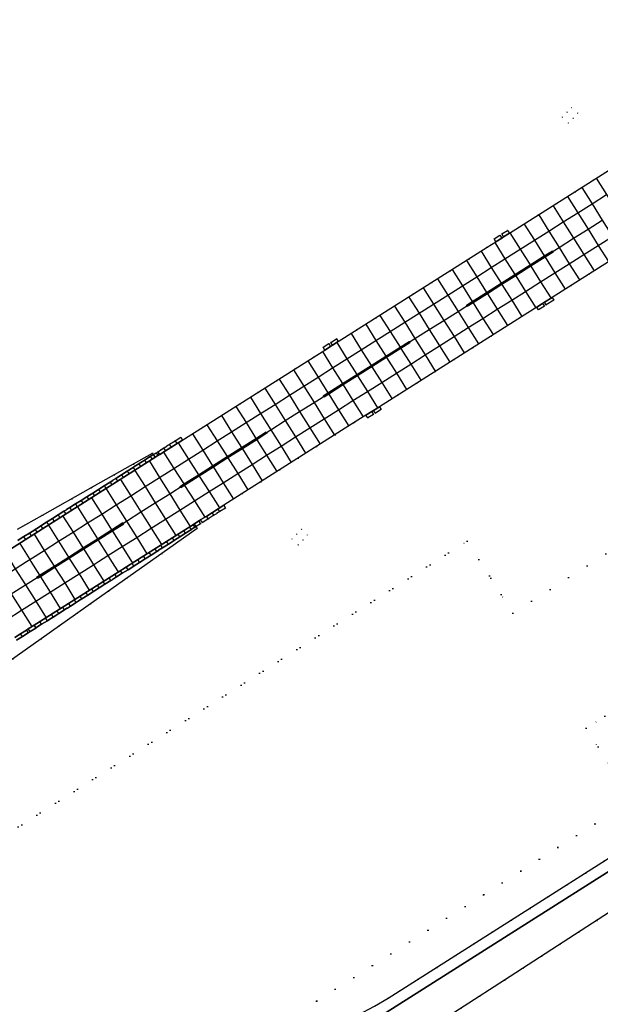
# Model space of a CAD drawing. Header units: metres. Extents: x 174791 to 179073, y 406431 to 409043.
# Tile 83 of 256: x 176542 to 176712, y 406870 to 407159. Entities that reach past the tile are written whole.
import ezdxf

# ---------------------------------------------------------------- set-up
doc = ezdxf.new("R2010")
doc.units = ezdxf.units.M
doc.linetypes.add('DOT', pattern=[6.35, 0, -6.35])
for name, color, linetype in [('ondersteunendwegdeel_berm', 254, 'Continuous'), ('terreindeelbegroeid', 254, 'DOT'), ('terreindeelonbegroeid', 254, 'DOT'), ('wegdeel_rijbaan', 254, 'Continuous'), ('wegdeel_start_landingsbaan', 254, 'Continuous'), ('weginrichtingselement_markering_vliegtuigverharding', 254, 'Continuous'), ('weginrichtingselement_voeg_vliegtuigverharding', 254, 'Continuous')]:
    doc.layers.add(name, color=color, linetype=linetype)

msp = doc.modelspace()

# ---------------------------------------------------------------- linework, layer by layer
at = {"layer": 'ondersteunendwegdeel_berm'}
msp.add_polyline3d([(176763.411, 406928.455, 0), (176684.313, 406877.33, 0), (176660.719, 406862.096, 0), (176500, 406781.46, 0), (176481.051, 406771.953, 0), (176476.533, 406780.929, 0), (176551.415, 406818.308, 0), (176561.524, 406823.428, 0), (176585.393, 406835.465, 0), (176609.493, 406847.544, 0), (176631.496, 406858.507, 0), (176642.771, 406864.101, 0), (176646.215, 406866.028, 0), (176649.599, 406867.88, 0), (176758.778, 406936.958, 0), (176759.02, 406937.111, 0)], close=True, dxfattribs=at)
at = {"layer": 'terreindeelbegroeid'}
for points in [[(177476.558, 407410.711, 0), (177265.789, 407276.507, 0), (177260.248, 407285.208, 0), (177252.361, 407297.595, 0), (177211.744, 407271.732, 0), (176708.29, 406951.168, 0), (176721.718, 406930.08, 0), (176585.732, 406843.493, 0), (176553.823, 406823.175, 0), (176550.141, 406821.418, 0), (176507.939, 406800.358, 0), (176505.958, 406803.468, 0), (176505.601, 406804.029, 0), (176462.499, 406871.722, 0), (176462.431, 406871.818, 0), (176471.066, 406877.177, 0), (176673.379, 407005.997, 0), (176686.806, 406984.909, 0), (177230.877, 407331.336, 0), (177217.45, 407352.424, 0), (177340.681, 407430.889, 0), (177428.33, 407486.698, 0)], [(177230.877, 407331.336, 0), (176686.806, 406984.909, 0), (176673.379, 407005.997, 0), (176471.066, 406877.177, 0), (176462.431, 406871.818, 0), (176462.499, 406871.722, 0), (176505.601, 406804.029, 0), (176505.958, 406803.468, 0), (176507.939, 406800.358, 0), (176351.302, 406722.19, 0)], [(176757.071, 406939.787, 0), (176650.225, 406872.04, 0), (176646.193, 406869.657, 0), (176641.402, 406867.185, 0), (176626.226, 406859.146, 0), (176611.831, 406851.681, 0), (176593.085, 406842.191, 0), (176575.27, 406833.412, 0), (176553.823, 406823.175, 0), (176585.732, 406843.493, 0), (176721.718, 406930.08, 0), (176708.29, 406951.168, 0), (177211.744, 407271.732, 0)], [(176715.896, 407115.267, 0), (176685.744, 407096.193, 0), (176685.205, 407097.046, 0), (176683.527, 407095.984, 0), (176682.968, 407095.63, 0), (176681.276, 407094.56, 0), (176681.815, 407093.707, 0), (176679.28, 407092.103, 0), (176635.593, 407064.467, 0), (176635.072, 407065.29, 0), (176633.394, 407064.228, 0), (176632.835, 407063.874, 0), (176631.143, 407062.804, 0), (176631.663, 407061.981, 0), (176628.5, 407059.979, 0), (176590.464, 407035.918, 0), (176589.964, 407035.602, 0), (176589.442, 407036.428, 0), (176587.76, 407035.377, 0), (176586.159, 407034.371, 0), (176586.063, 407034.311, 0), (176585.67, 407034.059, 0), (176584.737, 407033.461, 0), (176584.446, 407033.273, 0), (176584.388, 407033.237, 0), (176584.297, 407033.178, 0), (176584.196, 407033.115, 0), (176583.794, 407032.859, 0), (176583.663, 407032.776, 0), (176583.448, 407032.639, 0), (176582.704, 407032.165, 0), (176582.212, 407031.848, 0), (176582.207, 407031.856, 0), (176581.697, 407031.533, 0), (176581.357, 407031.326, 0), (176581.145, 407031.734, 0), (176563.564, 407021.845, 0), (176563.06, 407021.562, 0), (176548.864, 407013.577, 0), (176541.594, 407009.486, 0)], [(176529.651, 406964.088, 0), (176548.499, 406977.388, 0), (176561.629, 406986.67, 0), (176562.99, 406987.632, 0), (176583.879, 407002.386, 0), (176594.255, 407009.714, 0), (176593.906, 407010.256, 0), (176595.246, 407011.083, 0), (176595.301, 407011.119, 0), (176595.749, 407011.406, 0), (176595.849, 407011.468, 0), (176597.442, 407012.463, 0), (176597.545, 407012.528, 0), (176597.657, 407012.6, 0), (176599.138, 407013.541, 0), (176599.866, 407014.001, 0), (176599.911, 407014.029, 0), (176600.831, 407014.61, 0), (176602.504, 407015.668, 0), (176601.997, 407016.482, 0), (176640.572, 407040.888, 0), (176643.714, 407042.877, 0), (176644.23, 407042.061, 0), (176645.92, 407043.13, 0), (176646.47, 407043.478, 0), (176648.16, 407044.547, 0), (176647.644, 407045.363, 0), (176691.182, 407072.91, 0), (176693.807, 407074.571, 0), (176694.314, 407073.77, 0), (176696.004, 407074.839, 0), (176696.554, 407075.187, 0), (176698.809, 407076.565, 0), (176698.28, 407077.401, 0), (176741.933, 407105.02, 0)]]:
    msp.add_polyline3d(points, dxfattribs=at)
for points in [[(176701.261, 407130.224, 0), (176703.059, 407128.494, 0), (176704.446, 407129.9, 0), (176705.802, 407131.406, 0), (176704.009, 407133.093, 0), (176702.664, 407131.666, 0)], [(176622.031, 407006.578, 0), (176623.845, 407004.865, 0), (176625.225, 407006.313, 0), (176626.595, 407007.759, 0), (176624.795, 407009.475, 0), (176623.409, 407008.036, 0)], [(176789.608, 406876.805, 0), (176731.001, 406847.007, 0), (176538.69, 406750, 0), (176501.535, 406731.258, 0), (176481.051, 406771.953, 0), (176500, 406781.46, 0), (176660.719, 406862.096, 0), (176684.313, 406877.33, 0), (176763.411, 406928.455, 0)]]:
    msp.add_polyline3d(points, close=True, dxfattribs=at)
at = {"layer": 'terreindeelonbegroeid'}
for points in [[(176704.446, 407129.9, 0), (176703.059, 407128.494, 0), (176701.261, 407130.224, 0), (176702.664, 407131.666, 0), (176704.009, 407133.093, 0), (176705.802, 407131.406, 0)], [(176696.554, 407075.187, 0), (176696.004, 407074.839, 0), (176695.497, 407075.641, 0), (176696.047, 407075.988, 0)], [(176633.915, 407063.405, 0), (176633.355, 407063.051, 0), (176632.835, 407063.874, 0), (176633.394, 407064.228, 0)], [(176646.47, 407043.478, 0), (176645.92, 407043.13, 0), (176645.404, 407043.946, 0), (176645.954, 407044.294, 0)], [(176583.226, 407031.34, 0), (176582.733, 407031.028, 0), (176582.212, 407031.848, 0), (176582.704, 407032.165, 0), (176582.721, 407032.138, 0)], [(176595.749, 407011.406, 0), (176595.301, 407011.119, 0), (176595.246, 407011.083, 0), (176594.737, 407011.888, 0), (176594.776, 407011.913, 0), (176594.792, 407011.923, 0), (176595.241, 407012.208, 0)], [(176625.225, 407006.313, 0), (176623.845, 407004.865, 0), (176622.031, 407006.578, 0), (176623.409, 407008.036, 0), (176624.795, 407009.475, 0), (176626.595, 407007.759, 0)], [(176545.227, 406979.443, 0), (176544.709, 406979.115, 0), (176544.205, 406979.913, 0), (176544.722, 406980.241, 0)]]:
    msp.add_polyline3d(points, close=True, dxfattribs=at)
at = {"layer": 'wegdeel_rijbaan'}
for points in [[(176683.507, 407094.778, 0), (176681.815, 407093.707, 0), (176681.276, 407094.56, 0), (176682.968, 407095.63, 0)], [(176685.744, 407096.193, 0), (176684.066, 407095.132, 0), (176683.527, 407095.984, 0), (176685.205, 407097.046, 0)], [(176698.809, 407076.565, 0), (176696.554, 407075.187, 0), (176696.047, 407075.988, 0), (176698.28, 407077.401, 0)], [(176696.004, 407074.839, 0), (176694.314, 407073.77, 0), (176693.807, 407074.571, 0), (176695.497, 407075.641, 0)], [(176633.355, 407063.051, 0), (176631.663, 407061.981, 0), (176631.143, 407062.804, 0), (176632.835, 407063.874, 0)], [(176635.593, 407064.467, 0), (176633.915, 407063.405, 0), (176633.394, 407064.228, 0), (176635.072, 407065.29, 0)], [(176648.16, 407044.547, 0), (176646.47, 407043.478, 0), (176645.954, 407044.294, 0), (176647.644, 407045.363, 0)], [(176645.92, 407043.13, 0), (176644.23, 407042.061, 0), (176643.714, 407042.877, 0), (176645.404, 407043.946, 0)], [(176589.964, 407035.602, 0), (176584.971, 407032.443, 0), (176583.292, 407031.382, 0), (176583.226, 407031.34, 0), (176582.721, 407032.138, 0), (176582.704, 407032.165, 0), (176583.448, 407032.639, 0), (176583.663, 407032.776, 0), (176583.794, 407032.859, 0), (176584.196, 407033.115, 0), (176584.297, 407033.178, 0), (176584.388, 407033.237, 0), (176584.446, 407033.273, 0), (176584.737, 407033.461, 0), (176585.67, 407034.059, 0), (176586.063, 407034.311, 0), (176586.159, 407034.371, 0), (176587.76, 407035.377, 0), (176589.442, 407036.428, 0)], [(176595.849, 407011.468, 0), (176595.749, 407011.406, 0), (176595.241, 407012.208, 0), (176595.341, 407012.271, 0), (176597.031, 407013.34, 0), (176601.997, 407016.482, 0), (176602.504, 407015.668, 0), (176600.831, 407014.61, 0), (176599.911, 407014.029, 0), (176599.866, 407014.001, 0), (176599.138, 407013.541, 0), (176597.657, 407012.6, 0), (176597.545, 407012.528, 0), (176597.442, 407012.463, 0)], [(176595.246, 407011.083, 0), (176593.906, 407010.256, 0), (176593.607, 407010.055, 0), (176593.56, 407010.024, 0), (176592.789, 407009.536, 0), (176592.681, 407009.468, 0), (176592.527, 407009.37, 0), (176590.836, 407008.304, 0), (176589.153, 407007.224, 0), (176587.586, 407006.242, 0), (176587.576, 407006.236, 0), (176587.459, 407006.163, 0), (176585.773, 407005.087, 0), (176584.084, 407004.019, 0), (176582.924, 407003.283, 0), (176582.887, 407003.26, 0), (176582.397, 407002.949, 0), (176580.708, 407001.889, 0), (176579.016, 407000.814, 0), (176577.328, 406999.743, 0), (176575.754, 406998.746, 0), (176575.642, 406998.675, 0), (176573.949, 406997.612, 0), (176572.266, 406996.543, 0), (176570.569, 406995.476, 0), (176569.428, 406994.75, 0), (176569.159, 406994.579, 0), (176568.887, 406994.406, 0), (176567.192, 406993.339, 0), (176565.517, 406992.284, 0), (176564.1, 406991.378, 0), (176564.064, 406991.355, 0), (176563.821, 406991.2, 0), (176562.141, 406990.125, 0), (176560.449, 406989.061, 0), (176559.47, 406988.442, 0), (176559.334, 406988.356, 0), (176558.758, 406987.991, 0), (176557.071, 406986.929, 0), (176556.195, 406986.376, 0), (176556.058, 406986.289, 0), (176555.377, 406985.859, 0), (176553.694, 406984.787, 0), (176551.996, 406983.726, 0), (176551.528, 406983.429, 0), (176551.339, 406983.31, 0), (176550.31, 406982.658, 0), (176548.624, 406981.592, 0), (176546.921, 406980.53, 0), (176546.917, 406980.527, 0), (176546.419, 406981.315, 0), (176571.077, 406996.918, 0), (176575.947, 407000, 0), (176589.757, 407008.738, 0), (176593.102, 407010.854, 0), (176594.737, 407011.888, 0)], [(176546.917, 406980.527, 0), (176546.924, 406980.516, 0), (176545.227, 406979.443, 0), (176544.722, 406980.241, 0), (176546.419, 406981.315, 0)]]:
    msp.add_polyline3d(points, close=True, dxfattribs=at)
for points in [[(176541.65, 407006.188, 0), (176543.253, 407007.199, 0), (176543.344, 407007.256, 0), (176543.402, 407007.292, 0), (176545.034, 407008.32, 0), (176546.604, 407009.32, 0), (176546.712, 407009.389, 0), (176547.672, 407009.999, 0), (176548.401, 407010.462, 0), (176550.092, 407011.528, 0), (176550.547, 407011.813, 0), (176551.785, 407012.591, 0), (176553.482, 407013.658, 0), (176555.165, 407014.725, 0), (176555.895, 407015.187, 0), (176555.962, 407015.229, 0), (176556.855, 407015.794, 0), (176558.528, 407016.86, 0), (176558.537, 407016.866, 0), (176560.23, 407017.925, 0), (176561.924, 407019.002, 0), (176562.019, 407019.062, 0), (176562.128, 407019.131, 0), (176563.614, 407020.071, 0), (176565.311, 407021.131, 0), (176566.992, 407022.195, 0), (176568.688, 407023.268, 0), (176569.475, 407023.769, 0), (176569.517, 407023.796, 0), (176570.364, 407024.335, 0), (176572.052, 407025.414, 0), (176573.733, 407026.492, 0), (176575.413, 407027.557, 0), (176575.596, 407027.674, 0), (176575.703, 407027.743, 0), (176577.106, 407028.64, 0), (176577.207, 407028.703, 0), (176578.176, 407029.307, 0), (176578.801, 407029.697, 0), (176580.49, 407030.796, 0), (176580.617, 407030.874, 0), (176581.357, 407031.326, 0), (176581.697, 407031.533, 0), (176582.207, 407031.856, 0), (176582.212, 407031.848, 0), (176582.733, 407031.028, 0), (176581.041, 407029.957, 0), (176577.812, 407027.913, 0), (176534.345, 407000.417, 0)], [(176541.594, 407009.486, 0), (176548.864, 407013.577, 0), (176563.06, 407021.562, 0), (176563.564, 407021.845, 0), (176581.145, 407031.734, 0), (176581.357, 407031.326, 0), (176580.617, 407030.874, 0), (176580.49, 407030.796, 0), (176578.801, 407029.697, 0), (176578.176, 407029.307, 0), (176577.207, 407028.703, 0), (176577.106, 407028.64, 0), (176575.703, 407027.743, 0), (176575.596, 407027.674, 0), (176575.413, 407027.557, 0), (176573.733, 407026.492, 0), (176572.052, 407025.414, 0), (176570.364, 407024.335, 0), (176569.517, 407023.796, 0), (176569.475, 407023.769, 0), (176568.688, 407023.268, 0), (176566.992, 407022.195, 0), (176565.311, 407021.131, 0), (176563.614, 407020.071, 0), (176562.128, 407019.131, 0), (176562.019, 407019.062, 0), (176561.924, 407019.002, 0), (176560.23, 407017.925, 0), (176558.537, 407016.866, 0), (176558.528, 407016.86, 0), (176556.855, 407015.794, 0), (176555.962, 407015.229, 0), (176555.895, 407015.187, 0), (176555.165, 407014.725, 0), (176553.482, 407013.658, 0), (176551.785, 407012.591, 0), (176550.547, 407011.813, 0), (176550.092, 407011.528, 0), (176548.401, 407010.462, 0), (176547.672, 407009.999, 0), (176546.712, 407009.389, 0), (176546.604, 407009.32, 0), (176545.034, 407008.32, 0), (176543.402, 407007.292, 0), (176543.344, 407007.256, 0), (176543.253, 407007.199, 0), (176541.65, 407006.188, 0)], [(176541.269, 406976.94, 0), (176542.982, 406978.024, 0), (176544.709, 406979.115, 0), (176545.227, 406979.443, 0), (176546.924, 406980.516, 0), (176546.917, 406980.527, 0), (176546.921, 406980.53, 0), (176548.624, 406981.592, 0), (176550.31, 406982.658, 0), (176551.339, 406983.31, 0), (176551.528, 406983.429, 0), (176551.996, 406983.726, 0), (176553.694, 406984.787, 0), (176555.377, 406985.859, 0), (176556.058, 406986.289, 0), (176556.195, 406986.376, 0), (176557.071, 406986.929, 0), (176558.758, 406987.991, 0), (176559.334, 406988.356, 0), (176559.47, 406988.442, 0), (176560.449, 406989.061, 0), (176562.141, 406990.125, 0), (176563.821, 406991.2, 0), (176564.064, 406991.355, 0), (176564.1, 406991.378, 0), (176565.517, 406992.284, 0), (176567.192, 406993.339, 0), (176568.887, 406994.406, 0), (176569.159, 406994.579, 0), (176569.428, 406994.75, 0), (176570.569, 406995.476, 0), (176572.266, 406996.543, 0), (176573.949, 406997.612, 0), (176575.642, 406998.675, 0), (176575.754, 406998.746, 0), (176577.328, 406999.743, 0), (176579.016, 407000.814, 0), (176580.708, 407001.889, 0), (176582.397, 407002.949, 0), (176582.887, 407003.26, 0), (176582.924, 407003.283, 0), (176584.084, 407004.019, 0), (176585.773, 407005.087, 0), (176587.459, 407006.163, 0), (176587.576, 407006.236, 0), (176587.586, 407006.242, 0), (176589.153, 407007.224, 0), (176590.836, 407008.304, 0), (176592.527, 407009.37, 0), (176592.681, 407009.468, 0), (176592.789, 407009.536, 0), (176593.56, 407010.024, 0), (176593.607, 407010.055, 0), (176593.906, 407010.256, 0), (176594.255, 407009.714, 0), (176583.879, 407002.386, 0), (176562.99, 406987.632, 0), (176561.629, 406986.67, 0), (176548.499, 406977.388, 0), (176529.651, 406964.088, 0)], [(176540.765, 406977.737, 0), (176542.479, 406978.821, 0), (176544.205, 406979.913, 0), (176544.709, 406979.115, 0), (176542.982, 406978.024, 0), (176541.269, 406976.94, 0)], [(176351.302, 406722.19, 0), (176507.939, 406800.358, 0), (176550.141, 406821.418, 0), (176553.823, 406823.175, 0), (176575.27, 406833.412, 0), (176593.085, 406842.191, 0), (176611.831, 406851.681, 0), (176626.226, 406859.146, 0), (176641.402, 406867.185, 0), (176646.193, 406869.657, 0), (176650.225, 406872.04, 0), (176757.071, 406939.787, 0)], [(176758.778, 406936.958, 0), (176649.599, 406867.88, 0), (176646.215, 406866.028, 0), (176642.771, 406864.101, 0), (176631.496, 406858.507, 0), (176609.493, 406847.544, 0), (176585.393, 406835.465, 0), (176561.524, 406823.428, 0), (176551.415, 406818.308, 0), (176476.533, 406780.929, 0), (176471.88, 406778.607, 0), (176352.544, 406719.038, 0)]]:
    msp.add_polyline3d(points, dxfattribs=at)
at = {"layer": 'wegdeel_start_landingsbaan'}
for points in [[(176534.345, 407000.417, 0), (176577.812, 407027.913, 0), (176581.041, 407029.957, 0), (176582.733, 407031.028, 0), (176583.226, 407031.34, 0), (176583.292, 407031.382, 0), (176584.971, 407032.443, 0), (176589.964, 407035.602, 0), (176590.464, 407035.918, 0), (176628.5, 407059.979, 0), (176631.663, 407061.981, 0), (176633.355, 407063.051, 0), (176633.915, 407063.405, 0), (176635.593, 407064.467, 0), (176679.28, 407092.103, 0), (176681.815, 407093.707, 0), (176683.507, 407094.778, 0), (176684.066, 407095.132, 0), (176685.744, 407096.193, 0), (176715.896, 407115.267, 0)], [(176741.933, 407105.02, 0), (176698.28, 407077.401, 0), (176696.047, 407075.988, 0), (176695.497, 407075.641, 0), (176693.807, 407074.571, 0), (176691.182, 407072.91, 0), (176647.644, 407045.363, 0), (176645.954, 407044.294, 0), (176645.404, 407043.946, 0), (176643.714, 407042.877, 0), (176640.572, 407040.888, 0), (176601.997, 407016.482, 0), (176597.031, 407013.34, 0), (176595.341, 407012.271, 0), (176595.241, 407012.208, 0), (176594.792, 407011.923, 0), (176594.776, 407011.913, 0), (176594.737, 407011.888, 0), (176593.102, 407010.854, 0), (176589.757, 407008.738, 0), (176575.947, 407000, 0), (176571.077, 406996.918, 0), (176546.419, 406981.315, 0), (176544.722, 406980.241, 0), (176544.205, 406979.913, 0), (176542.479, 406978.821, 0), (176540.765, 406977.737, 0)]]:
    msp.add_polyline3d(points, dxfattribs=at)
at = {"layer": 'weginrichtingselement_markering_vliegtuigverharding'}
for points in [[(176698.472, 407090.893, 0), (176696.089, 407089.387, 0), (176691.916, 407086.749, 0), (176687.458, 407083.931, 0), (176683.448, 407081.397, 0), (176679.18, 407078.7, 0), (176674.973, 407076.041, 0), (176673.289, 407074.976, 0), (176673.182, 407075.145, 0), (176674.867, 407076.21, 0), (176679.074, 407078.869, 0), (176683.342, 407081.567, 0), (176687.351, 407084.101, 0), (176691.809, 407086.918, 0), (176695.982, 407089.556, 0), (176698.365, 407091.062, 0), (176698.472, 407090.893, 0)], [(176698.606, 407090.667, 0), (176696.228, 407089.164, 0), (176692.056, 407086.527, 0), (176687.598, 407083.709, 0), (176683.587, 407081.174, 0), (176679.32, 407078.477, 0), (176675.113, 407075.818, 0), (176673.423, 407074.75, 0), (176673.316, 407074.919, 0), (176675.007, 407075.988, 0), (176679.214, 407078.647, 0), (176683.481, 407081.344, 0), (176687.491, 407083.878, 0), (176691.949, 407086.696, 0), (176696.122, 407089.334, 0), (176698.499, 407090.836, 0), (176698.606, 407090.667, 0)], [(176656.471, 407064.344, 0), (176653.795, 407062.651, 0), (176649.623, 407060.011, 0), (176645.328, 407057.293, 0), (176641.131, 407054.637, 0), (176636.907, 407051.964, 0), (176632.672, 407049.284, 0), (176631.291, 407048.41, 0), (176631.184, 407048.579, 0), (176632.566, 407049.454, 0), (176636.801, 407052.133, 0), (176641.024, 407054.806, 0), (176645.222, 407057.462, 0), (176649.517, 407060.18, 0), (176653.688, 407062.82, 0), (176656.364, 407064.513, 0), (176656.471, 407064.344, 0)], [(176656.617, 407064.121, 0), (176653.938, 407062.425, 0), (176649.765, 407059.785, 0), (176645.47, 407057.067, 0), (176641.273, 407054.411, 0), (176637.048, 407051.738, 0), (176632.814, 407049.058, 0), (176631.437, 407048.187, 0), (176631.33, 407048.356, 0), (176632.708, 407049.228, 0), (176636.942, 407051.907, 0), (176641.166, 407054.58, 0), (176645.364, 407057.237, 0), (176649.659, 407059.954, 0), (176653.831, 407062.595, 0), (176656.51, 407064.29, 0), (176656.617, 407064.121, 0)], [(176614.539, 407037.815, 0), (176611.55, 407035.926, 0), (176607.323, 407033.254, 0), (176603.083, 407030.574, 0), (176598.831, 407027.887, 0), (176594.677, 407025.261, 0), (176590.39, 407022.551, 0), (176589.271, 407021.844, 0), (176589.164, 407022.013, 0), (176590.283, 407022.72, 0), (176594.571, 407025.43, 0), (176598.725, 407028.056, 0), (176602.976, 407030.743, 0), (176607.217, 407033.424, 0), (176611.444, 407036.096, 0), (176614.432, 407037.984, 0), (176614.539, 407037.815, 0)], [(176614.694, 407037.594, 0), (176611.694, 407035.698, 0), (176607.466, 407033.026, 0), (176603.227, 407030.346, 0), (176598.974, 407027.658, 0), (176594.821, 407025.033, 0), (176590.534, 407022.323, 0), (176589.426, 407021.623, 0), (176589.319, 407021.792, 0), (176590.427, 407022.492, 0), (176594.715, 407025.202, 0), (176598.868, 407027.828, 0), (176603.12, 407030.515, 0), (176607.36, 407033.195, 0), (176611.587, 407035.867, 0), (176614.587, 407037.763, 0), (176614.694, 407037.594, 0)], [(176572.534, 407011.243, 0), (176569.238, 407009.158, 0), (176565.071, 407006.522, 0), (176560.824, 407003.835, 0), (176556.581, 407001.151, 0), (176552.389, 406998.5, 0), (176548.126, 406995.803, 0), (176547.276, 406995.265, 0), (176547.169, 406995.434, 0), (176548.02, 406995.972, 0), (176552.283, 406998.669, 0), (176556.475, 407001.321, 0), (176560.718, 407004.005, 0), (176564.965, 407006.692, 0), (176569.131, 407009.327, 0), (176572.427, 407011.412, 0), (176572.534, 407011.243, 0)], [(176572.679, 407010.993, 0), (176569.391, 407008.913, 0), (176565.224, 407006.277, 0), (176560.978, 407003.591, 0), (176556.735, 407000.907, 0), (176552.543, 406998.255, 0), (176548.279, 406995.558, 0), (176547.421, 406995.015, 0), (176547.314, 406995.184, 0), (176548.173, 406995.727, 0), (176552.436, 406998.424, 0), (176556.628, 407001.076, 0), (176560.872, 407003.76, 0), (176565.118, 407006.447, 0), (176569.285, 407009.083, 0), (176572.572, 407011.162, 0), (176572.679, 407010.993, 0)]]:
    msp.add_polyline3d(points, dxfattribs=at)
at = {"layer": 'weginrichtingselement_voeg_vliegtuigverharding'}
for p, q in [((176586.063, 407034.311), (176586.595, 407033.47)), ((176587.76, 407035.377), (176588.288, 407034.542)), ((176580.49, 407030.796), (176581.027, 407029.948)), ((176581.357, 407031.326), (176581.885, 407030.491)), ((176582.704, 407032.165), (176583.228, 407031.338)), ((176584.388, 407033.237), (176584.913, 407032.406)), ((176577.106, 407028.64), (176577.636, 407027.802)), ((176578.801, 407029.697), (176579.324, 407028.87)), ((176572.052, 407025.414), (176572.569, 407024.597)), ((176573.733, 407026.492), (176574.257, 407025.664)), ((176575.413, 407027.557), (176575.938, 407026.727)), ((176566.992, 407022.195), (176567.501, 407021.391)), ((176568.688, 407023.268), (176569.197, 407022.463)), ((176570.364, 407024.335), (176570.876, 407023.525)), ((176563.614, 407020.071), (176564.129, 407019.257)), ((176565.311, 407021.131), (176565.82, 407020.327)), ((176558.525, 407016.866), (176559.046, 407016.042)), ((176560.23, 407017.925), (176560.742, 407017.115)), ((176561.924, 407019.002), (176562.439, 407018.188)), ((176553.482, 407013.658), (176553.995, 407012.847)), ((176555.165, 407014.725), (176555.679, 407013.912)), ((176556.855, 407015.794), (176557.369, 407014.981)), ((176599.138, 407013.541), (176598.626, 407014.35)), ((176600.831, 407014.61), (176600.319, 407015.42)), ((176550.092, 407011.528), (176550.611, 407010.707)), ((176551.785, 407012.591), (176552.301, 407011.775)), ((176593.56, 407010.024), (176593.054, 407010.824)), ((176593.906, 407010.256), (176593.406, 407011.046)), ((176595.246, 407011.083), (176594.737, 407011.888)), ((176595.749, 407011.406), (176595.241, 407012.208)), ((176597.442, 407012.463), (176596.928, 407013.275)), ((176545.034, 407008.32), (176545.55, 407007.505)), ((176546.712, 407009.389), (176547.231, 407008.568)), ((176548.401, 407010.462), (176548.922, 407009.638)), ((176589.153, 407007.224), (176588.642, 407008.032)), ((176590.836, 407008.304), (176590.332, 407009.101)), ((176592.527, 407009.37), (176592.021, 407010.17)), ((176543.344, 407007.256), (176543.862, 407006.437)), ((176584.084, 407004.019), (176583.574, 407004.826)), ((176585.773, 407005.087), (176585.262, 407005.894)), ((176587.459, 407006.163), (176586.953, 407006.964)), ((176580.708, 407001.889), (176580.2, 407002.691)), ((176582.397, 407002.949), (176581.885, 407003.757)), ((176569.146, 407000), (176571.051, 406996.952)), ((176575.005, 407000), (176575.26, 406999.596)), ((176575.642, 406998.675), (176575.13, 406999.483)), ((176577.328, 406999.743), (176576.817, 407000.551)), ((176579.016, 407000.814), (176578.506, 407001.619)), ((176570.569, 406995.476), (176570.063, 406996.276)), ((176572.266, 406996.543), (176571.756, 406997.348)), ((176573.949, 406997.612), (176573.441, 406998.414)), ((176567.192, 406993.339), (176566.686, 406994.139)), ((176568.887, 406994.406), (176568.378, 406995.21)), ((176562.141, 406990.125), (176561.627, 406990.938)), ((176563.821, 406991.2), (176563.312, 406992.005)), ((176565.517, 406992.284), (176565.013, 406993.081)), ((176557.071, 406986.929), (176556.562, 406987.733)), ((176558.758, 406987.991), (176558.247, 406988.799)), ((176560.449, 406989.061), (176559.938, 406989.869)), ((176551.996, 406983.726), (176551.491, 406984.524)), ((176553.694, 406984.787), (176553.183, 406985.595)), ((176555.377, 406985.859), (176554.869, 406986.662)), ((176548.624, 406981.592), (176548.119, 406982.391)), ((176550.31, 406982.658), (176549.804, 406983.457)), ((176542.982, 406978.024), (176542.479, 406978.821))]:
    msp.add_line(p, q, dxfattribs=at)
for points in [[(176711.225, 407112.299, 0), (176714.227, 407107.538, 0), (176717.117, 407102.955, 0), (176717.223, 407102.786, 0), (176717.242, 407102.755, 0), (176717.268, 407102.715, 0), (176717.375, 407102.546, 0), (176720.247, 407097.989, 0), (176723.248, 407093.23, 0)], [(176707.003, 407109.642, 0), (176709.993, 407104.859, 0), (176712.99, 407100.065, 0), (176715.976, 407095.287, 0), (176718.956, 407090.521, 0)], [(176544.229, 407000, 0), (176545.145, 407000.58, 0), (176549.395, 407003.268, 0), (176553.584, 407005.918, 0), (176557.825, 407008.601, 0), (176562.088, 407011.297, 0), (176566.237, 407013.922, 0), (176570.525, 407016.634, 0), (176574.731, 407019.295, 0), (176578.948, 407021.963, 0), (176583.191, 407024.647, 0), (176587.391, 407027.304, 0), (176591.677, 407030.015, 0), (176595.847, 407032.653, 0), (176600.082, 407035.332, 0), (176604.336, 407038.023, 0), (176608.559, 407040.694, 0), (176612.809, 407043.382, 0), (176617.043, 407046.061, 0), (176621.264, 407048.731, 0), (176625.479, 407051.397, 0), (176629.679, 407054.054, 0), (176633.918, 407056.736, 0), (176638.137, 407059.405, 0), (176642.332, 407062.058, 0), (176646.629, 407064.777, 0), (176650.788, 407067.407, 0), (176655.072, 407070.118, 0), (176659.276, 407072.777, 0), (176663.512, 407075.457, 0), (176667.695, 407078.103, 0), (176671.971, 407080.807, 0), (176676.186, 407083.474, 0), (176680.463, 407086.18, 0), (176684.453, 407088.703, 0), (176688.909, 407091.522, 0), (176693.087, 407094.165, 0), (176697.34, 407096.856, 0), (176701.566, 407099.529, 0), (176705.805, 407102.21, 0), (176709.993, 407104.859, 0), (176714.227, 407107.538, 0)], [(176702.802, 407106.992, 0), (176705.805, 407102.21, 0), (176708.812, 407097.423, 0), (176711.81, 407092.652, 0), (176714.795, 407087.899, 0)], [(176698.578, 407104.283, 0), (176701.566, 407099.529, 0), (176704.574, 407094.743, 0), (176707.573, 407089.972, 0), (176710.567, 407085.207, 0)], [(176554.771, 407000, 0), (176556.584, 407001.147, 0), (176560.828, 407003.83, 0), (176565.074, 407006.517, 0), (176569.241, 407009.152, 0), (176573.519, 407011.857, 0), (176577.736, 407014.524, 0), (176581.947, 407017.188, 0), (176586.187, 407019.869, 0), (176590.401, 407022.534, 0), (176594.688, 407025.245, 0), (176598.84, 407027.872, 0), (176603.091, 407030.56, 0), (176607.331, 407033.241, 0), (176611.558, 407035.915, 0), (176615.811, 407038.605, 0), (176620.041, 407041.28, 0), (176624.272, 407043.956, 0), (176628.48, 407046.617, 0), (176632.679, 407049.273, 0), (176636.914, 407051.952, 0), (176641.139, 407054.623, 0), (176645.337, 407057.279, 0), (176649.633, 407059.995, 0), (176653.806, 407062.634, 0), (176658.067, 407065.329, 0), (176662.276, 407067.992, 0), (176666.523, 407070.677, 0), (176670.696, 407073.317, 0), (176674.982, 407076.027, 0), (176679.188, 407078.688, 0), (176683.455, 407081.386, 0), (176687.464, 407083.922, 0), (176691.921, 407086.741, 0), (176696.093, 407089.379, 0), (176700.336, 407092.063, 0), (176704.574, 407094.743, 0), (176708.812, 407097.423, 0), (176712.99, 407100.065, 0)], [(176694.358, 407101.626, 0), (176697.34, 407096.856, 0), (176700.336, 407092.063, 0), (176703.324, 407087.284, 0), (176706.306, 407082.513, 0)], [(176690.107, 407098.909, 0), (176693.087, 407094.165, 0), (176695.982, 407089.556, 0), (176696.089, 407089.387, 0), (176696.093, 407089.379, 0), (176696.122, 407089.334, 0), (176696.228, 407089.164, 0), (176699.091, 407084.607, 0), (176702.076, 407079.855, 0)], [(176565.335, 407000, 0), (176568.067, 407001.728, 0), (176572.25, 407004.374, 0), (176576.518, 407007.073, 0), (176580.745, 407009.748, 0), (176584.949, 407012.407, 0), (176589.186, 407015.086, 0), (176593.413, 407017.76, 0), (176597.701, 407020.473, 0), (176601.835, 407023.088, 0), (176606.102, 407025.787, 0), (176610.326, 407028.459, 0), (176614.557, 407031.135, 0), (176618.813, 407033.827, 0), (176623.039, 407036.5, 0), (176627.279, 407039.182, 0), (176631.48, 407041.839, 0), (176635.677, 407044.495, 0), (176639.908, 407047.171, 0), (176644.138, 407049.847, 0), (176648.34, 407052.504, 0), (176652.633, 407055.22, 0), (176656.819, 407057.868, 0), (176661.057, 407060.548, 0), (176665.272, 407063.214, 0), (176669.528, 407065.907, 0), (176673.691, 407068.54, 0), (176677.986, 407071.257, 0), (176682.183, 407073.912, 0), (176686.439, 407076.604, 0), (176690.468, 407079.152, 0), (176694.925, 407081.971, 0), (176699.091, 407084.607, 0), (176703.324, 407087.284, 0), (176707.573, 407089.972, 0), (176711.81, 407092.652, 0), (176715.976, 407095.287, 0)], [(176685.911, 407096.283, 0), (176688.909, 407091.522, 0), (176691.809, 407086.918, 0), (176691.916, 407086.749, 0), (176691.921, 407086.741, 0), (176691.949, 407086.696, 0), (176692.056, 407086.527, 0), (176694.925, 407081.971, 0), (176697.907, 407077.237, 0)], [(176681.449, 407093.472, 0), (176684.453, 407088.703, 0), (176687.351, 407084.101, 0), (176687.458, 407083.931, 0), (176687.464, 407083.922, 0), (176687.491, 407083.878, 0), (176687.598, 407083.709, 0), (176690.468, 407079.152, 0), (176693.468, 407074.388, 0)], [(176677.514, 407090.906, 0), (176680.463, 407086.18, 0), (176683.342, 407081.567, 0), (176683.448, 407081.397, 0), (176683.455, 407081.386, 0), (176683.481, 407081.344, 0), (176683.587, 407081.174, 0), (176686.439, 407076.604, 0), (176689.42, 407071.827, 0)], [(176668.983, 407085.55, 0), (176671.971, 407080.807, 0), (176674.867, 407076.21, 0), (176674.973, 407076.041, 0), (176674.982, 407076.027, 0), (176675.007, 407075.988, 0), (176675.113, 407075.818, 0), (176677.986, 407071.257, 0), (176680.973, 407066.516, 0)], [(176673.205, 407088.227, 0), (176676.186, 407083.474, 0), (176679.074, 407078.869, 0), (176679.18, 407078.7, 0), (176679.188, 407078.688, 0), (176679.214, 407078.647, 0), (176679.32, 407078.477, 0), (176682.183, 407073.912, 0), (176685.161, 407069.164, 0)], [(176664.715, 407082.856, 0), (176667.695, 407078.103, 0), (176670.696, 407073.317, 0), (176673.691, 407068.54, 0), (176676.677, 407063.778, 0)], [(176660.521, 407080.206, 0), (176663.512, 407075.457, 0), (176666.523, 407070.677, 0), (176669.528, 407065.907, 0), (176672.533, 407061.135, 0)], [(176656.306, 407077.512, 0), (176659.276, 407072.777, 0), (176662.276, 407067.992, 0), (176665.272, 407063.214, 0), (176668.269, 407058.435, 0)], [(176652.102, 407074.867, 0), (176655.072, 407070.118, 0), (176658.067, 407065.329, 0), (176661.057, 407060.548, 0), (176664.044, 407055.771, 0)], [(176647.795, 407072.141, 0), (176650.788, 407067.407, 0), (176653.688, 407062.82, 0), (176653.795, 407062.651, 0), (176653.806, 407062.634, 0), (176653.831, 407062.595, 0), (176653.938, 407062.425, 0), (176656.819, 407057.868, 0), (176659.829, 407053.107, 0)], [(176643.651, 407069.518, 0), (176646.629, 407064.777, 0), (176649.517, 407060.18, 0), (176649.623, 407060.011, 0), (176649.633, 407059.995, 0), (176649.659, 407059.954, 0), (176649.765, 407059.785, 0), (176652.633, 407055.22, 0), (176655.634, 407050.442, 0)], [(176639.348, 407066.805, 0), (176642.332, 407062.058, 0), (176645.222, 407057.462, 0), (176645.328, 407057.293, 0), (176645.337, 407057.279, 0), (176645.364, 407057.237, 0), (176645.47, 407057.067, 0), (176648.34, 407052.504, 0), (176651.338, 407047.735, 0)], [(176635.158, 407064.149, 0), (176638.137, 407059.405, 0), (176641.024, 407054.806, 0), (176641.131, 407054.637, 0), (176641.139, 407054.623, 0), (176641.166, 407054.58, 0), (176641.273, 407054.411, 0), (176644.138, 407049.847, 0), (176647.132, 407045.079, 0)], [(176630.933, 407061.502, 0), (176633.918, 407056.736, 0), (176636.801, 407052.133, 0), (176636.907, 407051.964, 0), (176636.914, 407051.952, 0), (176636.942, 407051.907, 0), (176637.048, 407051.738, 0), (176639.908, 407047.171, 0), (176642.902, 407042.391, 0)], [(176626.686, 407058.825, 0), (176629.679, 407054.054, 0), (176632.566, 407049.454, 0), (176632.672, 407049.284, 0), (176632.679, 407049.273, 0), (176632.708, 407049.228, 0), (176632.814, 407049.058, 0), (176635.677, 407044.495, 0), (176638.679, 407039.711, 0)], [(176622.501, 407056.14, 0), (176625.479, 407051.397, 0), (176628.48, 407046.617, 0), (176631.48, 407041.839, 0), (176634.479, 407037.062, 0)], [(176618.276, 407053.474, 0), (176621.264, 407048.731, 0), (176624.272, 407043.956, 0), (176627.279, 407039.182, 0), (176630.298, 407034.389, 0)], [(176609.822, 407048.135, 0), (176612.809, 407043.382, 0), (176615.811, 407038.605, 0), (176618.813, 407033.827, 0), (176621.816, 407029.049, 0)], [(176614.074, 407050.794, 0), (176617.043, 407046.061, 0), (176620.041, 407041.28, 0), (176623.039, 407036.5, 0), (176626.02, 407031.746, 0)], [(176605.584, 407045.435, 0), (176608.559, 407040.694, 0), (176611.444, 407036.096, 0), (176611.55, 407035.926, 0), (176611.558, 407035.915, 0), (176611.587, 407035.867, 0), (176611.694, 407035.698, 0), (176614.557, 407031.135, 0), (176617.552, 407026.361, 0)], [(176601.371, 407042.758, 0), (176604.336, 407038.023, 0), (176607.217, 407033.424, 0), (176607.323, 407033.254, 0), (176607.331, 407033.241, 0), (176607.36, 407033.195, 0), (176607.466, 407033.026, 0), (176610.326, 407028.459, 0), (176613.313, 407023.689, 0)], [(176597.099, 407040.063, 0), (176600.082, 407035.332, 0), (176602.976, 407030.743, 0), (176603.083, 407030.574, 0), (176603.091, 407030.56, 0), (176603.12, 407030.515, 0), (176603.227, 407030.346, 0), (176606.102, 407025.787, 0), (176609.123, 407020.996, 0)], [(176592.877, 407037.397, 0), (176595.847, 407032.653, 0), (176598.725, 407028.056, 0), (176598.831, 407027.887, 0), (176598.84, 407027.872, 0), (176598.868, 407027.828, 0), (176598.974, 407027.658, 0), (176601.835, 407023.088, 0), (176604.835, 407018.296, 0)], [(176588.679, 407034.762, 0), (176591.677, 407030.015, 0), (176594.571, 407025.43, 0), (176594.677, 407025.261, 0), (176594.688, 407025.245, 0), (176594.715, 407025.202, 0), (176594.821, 407025.033, 0), (176597.701, 407020.473, 0), (176600.724, 407015.685, 0)], [(176584.403, 407032.039, 0), (176587.391, 407027.304, 0), (176590.283, 407022.72, 0), (176590.39, 407022.551, 0), (176590.401, 407022.534, 0), (176590.427, 407022.492, 0), (176590.534, 407022.323, 0), (176593.413, 407017.76, 0), (176596.431, 407012.978, 0)], [(176580.223, 407029.379, 0), (176583.191, 407024.647, 0), (176586.187, 407019.869, 0), (176589.186, 407015.086, 0), (176592.189, 407010.297, 0)], [(176575.978, 407026.693, 0), (176578.948, 407021.963, 0), (176581.947, 407017.188, 0), (176584.949, 407012.407, 0), (176587.938, 407007.648, 0)], [(176571.756, 407024.018, 0), (176574.731, 407019.295, 0), (176577.736, 407014.524, 0), (176580.745, 407009.748, 0), (176583.758, 407004.965, 0)], [(176567.57, 407021.348, 0), (176570.525, 407016.634, 0), (176573.519, 407011.857, 0), (176576.518, 407007.073, 0), (176579.513, 407002.295, 0)], [(176563.276, 407018.623, 0), (176566.237, 407013.922, 0), (176569.131, 407009.327, 0), (176569.238, 407009.158, 0), (176569.241, 407009.152, 0), (176569.285, 407009.083, 0), (176569.391, 407008.913, 0), (176572.25, 407004.374, 0), (176575.005, 407000, 0)], [(176559.121, 407016.045, 0), (176562.088, 407011.297, 0), (176564.965, 407006.692, 0), (176565.071, 407006.522, 0), (176565.074, 407006.517, 0), (176565.118, 407006.447, 0), (176565.224, 407006.277, 0), (176568.067, 407001.728, 0), (176569.146, 407000, 0)], [(176550.627, 407010.621, 0), (176553.584, 407005.918, 0), (176556.475, 407001.321, 0), (176556.581, 407001.151, 0), (176556.584, 407001.147, 0), (176556.628, 407001.076, 0), (176556.735, 407000.907, 0), (176557.305, 407000, 0)], [(176554.863, 407013.308, 0), (176557.825, 407008.601, 0), (176560.718, 407004.005, 0), (176560.824, 407003.835, 0), (176560.828, 407003.83, 0), (176560.872, 407003.76, 0), (176560.978, 407003.591, 0), (176563.238, 407000, 0)], [(176546.439, 407007.977, 0), (176549.395, 407003.268, 0), (176551.447, 407000, 0)], [(176542.216, 407005.275, 0), (176545.145, 407000.58, 0), (176545.507, 407000, 0)], [(176500, 406972.022, 0), (176502.998, 406973.918, 0), (176507.227, 406976.594, 0), (176511.42, 406979.246, 0), (176515.646, 406981.919, 0), (176519.891, 406984.604, 0), (176524.101, 406987.268, 0), (176528.299, 406989.923, 0), (176532.523, 406992.595, 0), (176536.739, 406995.262, 0), (176540.906, 406997.898, 0), (176544.229, 407000, 0)], [(176500, 406958.673, 0), (176500.584, 406959.043, 0), (176504.766, 406961.687, 0), (176508.997, 406964.364, 0), (176513.236, 406967.045, 0), (176517.404, 406969.682, 0), (176521.659, 406972.373, 0), (176525.896, 406975.053, 0), (176530.121, 406977.726, 0), (176534.28, 406980.356, 0), (176538.536, 406983.048, 0), (176542.747, 406985.712, 0), (176546.9, 406988.339, 0), (176551.118, 406991.007, 0), (176555.395, 406993.712, 0), (176559.59, 406996.366, 0), (176563.835, 406999.051, 0), (176565.335, 407000, 0)], [(176500, 406965.36, 0), (176501.766, 406966.477, 0), (176505.992, 406969.15, 0), (176510.226, 406971.828, 0), (176514.407, 406974.472, 0), (176518.648, 406977.154, 0), (176522.889, 406979.836, 0), (176527.107, 406982.504, 0), (176531.285, 406985.146, 0), (176535.526, 406987.828, 0), (176539.739, 406990.493, 0), (176543.899, 406993.124, 0), (176548.128, 406995.799, 0), (176552.392, 406998.495, 0), (176554.771, 407000, 0)], [(176533.759, 407000, 0), (176536.739, 406995.262, 0), (176539.739, 406990.493, 0), (176542.747, 406985.712, 0), (176545.764, 406980.915, 0)], [(176539.588, 407000, 0), (176540.906, 406997.898, 0), (176543.899, 406993.124, 0), (176546.9, 406988.339, 0), (176549.91, 406983.539, 0)], [(176545.507, 407000, 0), (176548.02, 406995.972, 0), (176548.126, 406995.803, 0), (176548.128, 406995.799, 0), (176548.173, 406995.727, 0), (176548.279, 406995.558, 0), (176551.118, 406991.007, 0), (176554.106, 406986.217, 0)], [(176551.447, 407000, 0), (176552.283, 406998.669, 0), (176552.389, 406998.5, 0), (176552.392, 406998.495, 0), (176552.436, 406998.424, 0), (176552.543, 406998.255, 0), (176555.395, 406993.712, 0), (176558.409, 406988.912, 0)], [(176557.305, 407000, 0), (176559.59, 406996.366, 0), (176562.61, 406991.564, 0)], [(176563.238, 407000, 0), (176563.835, 406999.051, 0), (176566.837, 406994.281, 0)]]:
    msp.add_polyline3d(points, dxfattribs=at)

doc.saveas('drawing.dxf')
